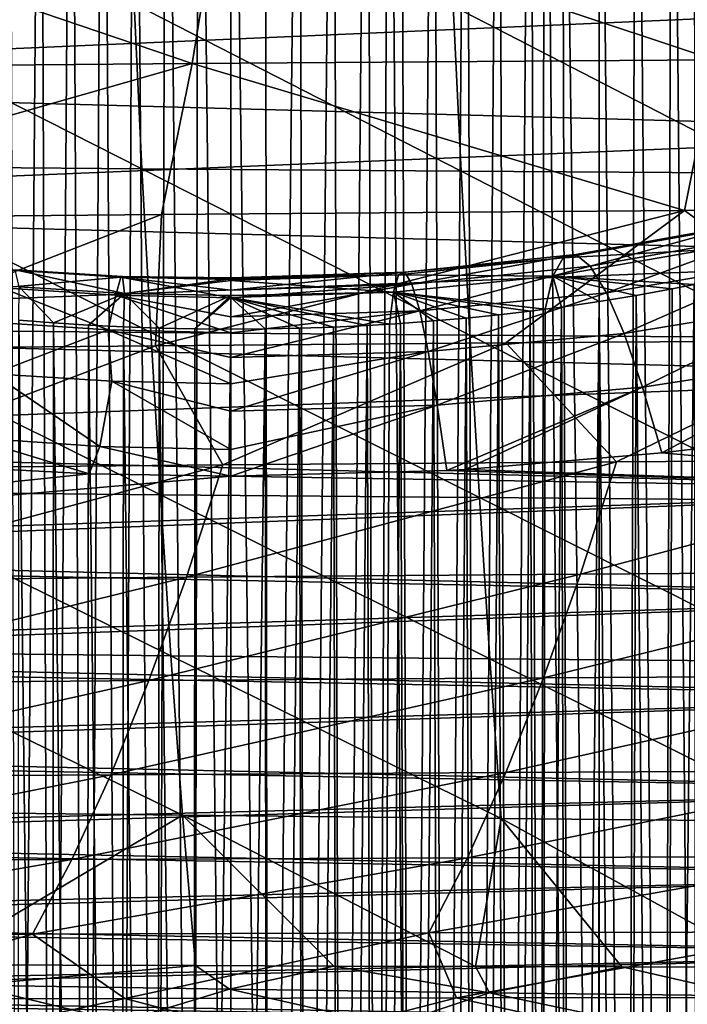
# Model space of a CAD drawing. Header units: metres. Extents: x -23 to 245, y -35 to 23.
# Tile 73 of 166: x 67.84 to 72.94, y -18.01 to -10.48. Entities that reach past the tile are written whole.
import ezdxf

# ---------------------------------------------------------------- set-up
doc = ezdxf.new("R2010")
doc.units = ezdxf.units.M
doc.layers.add('solid_509092_SW0002', color=7, linetype='CONTINUOUS')

msp = doc.modelspace()

# ---------------------------------------------------------------- linework, layer by layer
at = {"layer": 'solid_509092_SW0002'}
for points in [[(68.958221, -5.491379, 119.652069), (68.714561, -5.503363, 119.652992), (68.88372, -27.225555, 170.847382)], [(68.958221, -5.491379, 119.652069), (68.88372, -27.225555, 170.847382), (69.164284, -27.217718, 170.850708)], [(69.203453, -5.484093, 119.651398), (68.958221, -5.491379, 119.652069), (69.164284, -27.217718, 170.850708)], [(69.203453, -5.484093, 119.651398), (69.164284, -27.217718, 170.850708), (69.449997, -27.215044, 170.851852)], [(69.203453, -5.484093, 119.651398), (69.449997, -27.215044, 170.851852), (69.449997, -5.481561, 119.650963)], [(69.449997, -5.481561, 119.650963), (69.449997, -27.215044, 170.851852), (69.735741, -27.217718, 170.850708)], [(69.712654, -5.484432, 119.651451), (69.449997, -5.481561, 119.650963), (69.735741, -27.217718, 170.850708)], [(69.973846, -5.492698, 119.652199), (69.712654, -5.484432, 119.651451), (69.735741, -27.217718, 170.850708)], [(69.973846, -5.492698, 119.652199), (69.735741, -27.217718, 170.850708), (70.016335, -27.225557, 170.847382)], [(70.233276, -5.50629, 119.653244), (69.973846, -5.492698, 119.652199), (70.016335, -27.225557, 170.847382)], [(67.994888, -5.566988, 119.6577), (67.758461, -5.59745, 119.660217), (67.819702, -27.303087, 170.814468)], [(67.994888, -5.566988, 119.6577), (67.819702, -27.303087, 170.814468), (68.076385, -27.277325, 170.825409)], [(68.232941, -5.541176, 119.655724), (67.994888, -5.566988, 119.6577), (68.076385, -27.277325, 170.825409)], [(68.232941, -5.541176, 119.655724), (68.076385, -27.277325, 170.825409), (68.33947, -27.255632, 170.83461)], [(68.472717, -5.519983, 119.654205), (68.232941, -5.541176, 119.655724), (68.33947, -27.255632, 170.83461)], [(68.472717, -5.519983, 119.654205), (68.33947, -27.255632, 170.83461), (68.608673, -27.238285, 170.84198)], [(68.714561, -5.503363, 119.652992), (68.472717, -5.519983, 119.654205), (68.608673, -27.238285, 170.84198)], [(68.714561, -5.503363, 119.652992), (68.608673, -27.238285, 170.84198), (68.88372, -27.225555, 170.847382)], [(70.233276, -5.50629, 119.653244), (70.016335, -27.225557, 170.847382), (70.29142, -27.238289, 170.84198)], [(70.490623, -5.525139, 119.65461), (70.233276, -5.50629, 119.653244), (70.29142, -27.238289, 170.84198)], [(70.490623, -5.525139, 119.65461), (70.29142, -27.238289, 170.84198), (70.560669, -27.255642, 170.83461)], [(70.659546, -5.540454, 119.655708), (70.490623, -5.525139, 119.65461), (70.560669, -27.255642, 170.83461)], [(70.659546, -5.540454, 119.655708), (70.560669, -27.255642, 170.83461), (70.823792, -27.277342, 170.825409)], [(70.745613, -5.549167, 119.656334), (70.659546, -5.540454, 119.655708), (70.823792, -27.277342, 170.825409)], [(70.998352, -5.578402, 119.658577), (70.745613, -5.549167, 119.656334), (70.823792, -27.277342, 170.825409)], [(70.998352, -5.578402, 119.658577), (70.823792, -27.277342, 170.825409), (71.080513, -27.30311, 170.814468)], [(71.248566, -5.612781, 119.661385), (70.998352, -5.578402, 119.658577), (71.080513, -27.30311, 170.814468)], [(71.248566, -5.612781, 119.661385), (71.080513, -27.30311, 170.814468), (71.33062, -27.332678, 170.80191)], [(71.495369, -5.652051, 119.664566), (71.248566, -5.612781, 119.661385), (71.33062, -27.332678, 170.80191)], [(71.495369, -5.652051, 119.664566), (71.33062, -27.332678, 170.80191), (71.573982, -27.365782, 170.787857)], [(71.737938, -5.695919, 119.667992), (71.495369, -5.652051, 119.664566), (71.573982, -27.365782, 170.787857)], [(71.737938, -5.695919, 119.667992), (71.573982, -27.365782, 170.787857), (71.810493, -27.402163, 170.772415)], [(71.848976, -5.717774, 119.669624), (71.737938, -5.695919, 119.667992), (71.810493, -27.402163, 170.772415)], [(71.848976, -5.717774, 119.669624), (71.810493, -27.402163, 170.772415), (72.040054, -27.441572, 170.755692)], [(71.975449, -5.744047, 119.671516), (71.848976, -5.717774, 119.669624), (72.040054, -27.441572, 170.755692)], [(71.975449, -5.744047, 119.671516), (72.040054, -27.441572, 170.755692), (72.2621, -27.483662, 170.737823)], [(72.265434, -5.810177, 119.676453), (71.975449, -5.744047, 119.671516), (72.2621, -27.483662, 170.737823)], [(72.265434, -5.810177, 119.676453), (72.2621, -27.483662, 170.737823), (72.476746, -27.528198, 170.718918)], [(72.54776, -5.882781, 119.682152), (72.265434, -5.810177, 119.676453), (72.476746, -27.528198, 170.718918)], [(72.54776, -5.882781, 119.682152), (72.476746, -27.528198, 170.718918), (72.752396, -27.591194, 170.692184)], [(72.821342, -5.96114, 119.68821), (72.54776, -5.882781, 119.682152), (72.752396, -27.591194, 170.692184)], [(72.821342, -5.96114, 119.68821), (72.752396, -27.591194, 170.692184), (73.017166, -27.658178, 170.663742)], [(72.987595, -6.012746, 119.692017), (72.821342, -5.96114, 119.68821), (73.017166, -27.658178, 170.663742)], [(69.154976, -10.81568, 251.634918), (65.229248, -10.848351, 250.841354), (65.45079, -9.55692, 249.725952)], [(69.154976, -10.81568, 251.634918), (65.45079, -9.55692, 249.725952), (69.363609, -9.526687, 250.518173)], [(73.145935, -10.786599, 252.465851), (69.154976, -10.81568, 251.634918), (69.363609, -9.526687, 250.518173)], [(73.145935, -10.786599, 252.465851), (69.363609, -9.526687, 250.518173), (73.349792, -9.499918, 251.350891)], [(75.949997, -10.345383, 79.376564), (61.950001, -10.955821, 79.757935), (61.950001, -9.9564, 79.149086)], [(75.949997, -10.345383, 79.376564), (75.949997, -11.338997, 80.013275), (61.950001, -10.955821, 79.757935)], [(66.244774, -10.341575, 276.574249), (66.30542, -11.600813, 276.244019), (68.770477, -11.621511, 276.701569)], [(68.711029, -10.360332, 277.029663), (66.244774, -10.341575, 276.574249), (68.770477, -11.621511, 276.701569)], [(68.711029, -10.360332, 277.029663), (68.770477, -11.621511, 276.701569), (71.208611, -11.639478, 277.154572)], [(71.149788, -10.376528, 277.480438), (68.711029, -10.360332, 277.029663), (71.208611, -11.639478, 277.154572)], [(71.149788, -10.376528, 277.480438), (71.208611, -11.639478, 277.154572), (73.625107, -11.654712, 277.604645)], [(73.566452, -10.390139, 277.928253), (71.149788, -10.376528, 277.480438), (73.625107, -11.654712, 277.604645)], [(64.980766, -12.005208, 252.09082), (65.229248, -10.848351, 250.841354), (69.154976, -10.81568, 251.634918)], [(68.92057, -11.970039, 252.886658), (64.980766, -12.005208, 252.09082), (69.154976, -10.81568, 251.634918)], [(72.916718, -11.938564, 253.716217), (68.92057, -11.970039, 252.886658), (69.154976, -10.81568, 251.634918)], [(72.916718, -11.938564, 253.716217), (69.154976, -10.81568, 251.634918), (73.145935, -10.786599, 252.465851)], [(76.946136, -11.913525, 254.569794), (72.916718, -11.938564, 253.716217), (73.145935, -10.786599, 252.465851)], [(75.949997, -11.338997, 80.013275), (61.950001, -11.917162, 80.423439), (61.950001, -10.955821, 79.757935)], [(75.949997, -11.338997, 80.013275), (75.949997, -12.293431, 80.707329), (61.950001, -11.917162, 80.423439)], [(66.30542, -11.600813, 276.244019), (66.373512, -12.84984, 275.876251), (68.837433, -12.872476, 276.336395)], [(68.770477, -11.621511, 276.701569), (66.30542, -11.600813, 276.244019), (68.837433, -12.872476, 276.336395)], [(68.770477, -11.621511, 276.701569), (68.837433, -12.872476, 276.336395), (71.275047, -12.892228, 276.792023)], [(71.208611, -11.639478, 277.154572), (68.770477, -11.621511, 276.701569), (71.275047, -12.892228, 276.792023)], [(71.208611, -11.639478, 277.154572), (71.275047, -12.892228, 276.792023), (73.691528, -12.909129, 277.244781)], [(73.625107, -11.654712, 277.604645), (71.208611, -11.639478, 277.154572), (73.691528, -12.909129, 277.244781)], [(75.949997, -12.293431, 80.707329), (61.950001, -12.838275, 81.143974), (61.950001, -11.917162, 80.423439)], [(72.916718, -11.938564, 253.716217), (71.551453, -12.951912, 254.850952), (68.874969, -12.974171, 254.298477)], [(72.916718, -11.938564, 253.716217), (68.874969, -12.974171, 254.298477), (68.92057, -11.970039, 252.886658)], [(72.916718, -11.938564, 253.716217), (74.299309, -12.93217, 255.426041), (71.551453, -12.951912, 254.850952)], [(76.946136, -11.913525, 254.569794), (74.299309, -12.93217, 255.426041), (72.916718, -11.938564, 253.716217)], [(68.92057, -11.970039, 252.886658), (66.280937, -12.997848, 253.771561), (64.980766, -12.005208, 252.09082)], [(68.92057, -11.970039, 252.886658), (68.874969, -12.974171, 254.298477), (66.280937, -12.997848, 253.771561)], [(73.197113, -12.085508, 115.457794), (71.989113, -12.301894, 115.244492), (72.085289, -12.275867, 114.487938)], [(73.197113, -12.085508, 115.457794), (73.077576, -12.238869, 116.210838), (71.989113, -12.301894, 115.244492)], [(73.344826, -12.049398, 114.695068), (72.085289, -12.275867, 114.487938), (72.196663, -12.365096, 113.738312)], [(73.344826, -12.049398, 114.695068), (73.197113, -12.085508, 115.457794), (72.085289, -12.275867, 114.487938)], [(73.517136, -12.131412, 113.941101), (73.344826, -12.049398, 114.695068), (72.196663, -12.365096, 113.738312)], [(73.517136, -12.131412, 113.941101), (72.196663, -12.365096, 113.738312), (72.320641, -12.567505, 113.013069)], [(73.709877, -12.329566, 113.214142), (73.517136, -12.131412, 113.941101), (72.320641, -12.567505, 113.013069)], [(73.077576, -12.238869, 116.210838), (72.989799, -12.505683, 116.936279), (71.91037, -12.442573, 115.990356)], [(73.077576, -12.238869, 116.210838), (71.91037, -12.442573, 115.990356), (71.989113, -12.301894, 115.244492)], [(75.949997, -12.293431, 80.707329), (75.949997, -13.205379, 81.456345), (61.950001, -12.838275, 81.143974)], [(71.989113, -12.301894, 115.244492), (70.730713, -12.430696, 115.116058), (70.778076, -12.410012, 114.363419)], [(71.989113, -12.301894, 115.244492), (71.91037, -12.442573, 115.990356), (70.730713, -12.430696, 115.116058)], [(72.085289, -12.275867, 114.487938), (70.778076, -12.410012, 114.363419), (70.832703, -12.502769, 113.61673)], [(72.085289, -12.275867, 114.487938), (71.989113, -12.301894, 115.244492), (70.778076, -12.410012, 114.363419)], [(72.196663, -12.365096, 113.738312), (72.085289, -12.275867, 114.487938), (70.832703, -12.502769, 113.61673)], [(73.709877, -12.329566, 113.214142), (72.320641, -12.567505, 113.013069), (72.45433, -12.878379, 112.329117)], [(73.918388, -12.639065, 112.531784), (73.709877, -12.329566, 113.214142), (72.45433, -12.878379, 112.329117)], [(68.609085, -12.449836, 114.14991), (67.774406, -12.396313, 114.209251), (67.699646, -12.529858, 113.406311)], [(68.62207, -12.444788, 114.967552), (67.800842, -12.39223, 115.027794), (67.774406, -12.396313, 114.209251)], [(68.62207, -12.444788, 114.967552), (67.774406, -12.396313, 114.209251), (68.609085, -12.449836, 114.14991)], [(68.637428, -12.573226, 115.774818), (67.800842, -12.39223, 115.027794), (68.62207, -12.444788, 114.967552)], [(68.637428, -12.573226, 115.774818), (67.831734, -12.522371, 115.83493), (67.800842, -12.39223, 115.027794)], [(70.778076, -12.410012, 114.363419), (69.449997, -12.46764, 114.130119), (69.449997, -12.548013, 113.577019)], [(70.832703, -12.502769, 113.61673), (70.778076, -12.410012, 114.363419), (69.449997, -12.548013, 113.577019)], [(70.778076, -12.410012, 114.363419), (69.449997, -12.454325, 114.32251), (69.449997, -12.46764, 114.130119)], [(70.778076, -12.410012, 114.363419), (70.730713, -12.430696, 115.116058), (69.449997, -12.454325, 114.32251)], [(72.196663, -12.365096, 113.738312), (70.832703, -12.502769, 113.61673), (70.893341, -12.706851, 112.89299)], [(72.320641, -12.567505, 113.013069), (72.196663, -12.365096, 113.738312), (70.893341, -12.706851, 112.89299)], [(68.609085, -12.449836, 114.14991), (67.699646, -12.529858, 113.406311), (68.57177, -12.587074, 113.345001)], [(68.609085, -12.449836, 114.14991), (68.57177, -12.587074, 113.345001), (69.449997, -12.606093, 113.32457)], [(68.62207, -12.444788, 114.967552), (68.609085, -12.449836, 114.14991), (69.449997, -12.46764, 114.130119)], [(68.609085, -12.449836, 114.14991), (69.449997, -12.606093, 113.32457), (69.449997, -12.548013, 113.577019)], [(68.609085, -12.449836, 114.14991), (69.449997, -12.548013, 113.577019), (69.449997, -12.46764, 114.130119)], [(68.62207, -12.444788, 114.967552), (69.449997, -12.46764, 114.130119), (69.449997, -12.454325, 114.32251)], [(68.62207, -12.444788, 114.967552), (69.449997, -12.454325, 114.32251), (69.449997, -12.462281, 114.947464)], [(68.637428, -12.573226, 115.774818), (68.62207, -12.444788, 114.967552), (69.449997, -12.462281, 114.947464)], [(68.637428, -12.573226, 115.774818), (69.449997, -12.462281, 114.947464), (69.449997, -12.473404, 115.073616)], [(68.637428, -12.573226, 115.774818), (69.449997, -12.473404, 115.073616), (69.449997, -12.590162, 115.754768)], [(70.730713, -12.430696, 115.116058), (69.449997, -12.462281, 114.947464), (69.449997, -12.454325, 114.32251)], [(70.730713, -12.430696, 115.116058), (69.449997, -12.473404, 115.073616), (69.449997, -12.462281, 114.947464)], [(70.730713, -12.430696, 115.116058), (70.691681, -12.564347, 115.857506), (69.449997, -12.473404, 115.073616)], [(70.691681, -12.564347, 115.857506), (69.449997, -12.590162, 115.754768), (69.449997, -12.473404, 115.073616)], [(71.91037, -12.442573, 115.990356), (70.691681, -12.564347, 115.857506), (70.730713, -12.430696, 115.116058)], [(71.91037, -12.442573, 115.990356), (71.851311, -12.69463, 116.708359), (70.691681, -12.564347, 115.857506)], [(71.91037, -12.442573, 115.990356), (71.975365, -12.678055, 116.728195), (71.851311, -12.69463, 116.708359)], [(71.91037, -12.442573, 115.990356), (72.989799, -12.505683, 116.936279), (72.82132, -12.539251, 116.895966)], [(71.91037, -12.442573, 115.990356), (72.82132, -12.539251, 116.895966), (72.547714, -12.589332, 116.835388)], [(71.91037, -12.442573, 115.990356), (72.547714, -12.589332, 116.835388), (72.265366, -12.63567, 116.779198)], [(71.91037, -12.442573, 115.990356), (72.265366, -12.63567, 116.779198), (71.975365, -12.678055, 116.728195)], [(67.699646, -12.529858, 113.406311), (67.580864, -12.789283, 112.640099), (68.512314, -12.852836, 112.574272)], [(68.57177, -12.587074, 113.345001), (67.699646, -12.529858, 113.406311), (68.512314, -12.852836, 112.574272)], [(67.831734, -12.522371, 115.83493), (68.094887, -12.798393, 116.58239), (67.830292, -12.777933, 116.607285)], [(68.637428, -12.573226, 115.774818), (68.094887, -12.798393, 116.58239), (67.831734, -12.522371, 115.83493)], [(70.832703, -12.502769, 113.61673), (69.449997, -12.606093, 113.32457), (69.449997, -12.752351, 112.853989)], [(70.893341, -12.706851, 112.89299), (70.832703, -12.502769, 113.61673), (69.449997, -12.752351, 112.853989)], [(70.832703, -12.502769, 113.61673), (69.449997, -12.548013, 113.577019), (69.449997, -12.606093, 113.32457)], [(70.691681, -12.564347, 115.857506), (70.661949, -12.807946, 116.570953), (69.449997, -12.604817, 115.813393)], [(70.691681, -12.564347, 115.857506), (69.449997, -12.604817, 115.813393), (69.449997, -12.590162, 115.754768)], [(70.691681, -12.564347, 115.857506), (70.745552, -12.802499, 116.577469), (70.661949, -12.807946, 116.570953)], [(70.691681, -12.564347, 115.857506), (71.851311, -12.69463, 116.708359), (71.737854, -12.708952, 116.691124)], [(70.691681, -12.564347, 115.857506), (71.737854, -12.708952, 116.691124), (71.495285, -12.736961, 116.657196)], [(70.691681, -12.564347, 115.857506), (71.495285, -12.736961, 116.657196), (71.248489, -12.761946, 116.626732)], [(70.691681, -12.564347, 115.857506), (71.248489, -12.761946, 116.626732), (70.998283, -12.783809, 116.60006)], [(70.691681, -12.564347, 115.857506), (70.998283, -12.783809, 116.60006), (70.745552, -12.802499, 116.577469)], [(72.320641, -12.567505, 113.013069), (70.893341, -12.706851, 112.89299), (70.958611, -13.017616, 112.208664)], [(72.45433, -12.878379, 112.329117), (72.320641, -12.567505, 113.013069), (70.958611, -13.017616, 112.208664)], [(72.547714, -12.589332, 116.835388), (72.82132, -12.539251, 116.895966), (72.751854, -34.203064, 167.885605)], [(72.989799, -12.505683, 116.936279), (73.016571, -34.136108, 167.914032), (72.751854, -34.203064, 167.885605)], [(72.82132, -12.539251, 116.895966), (72.989799, -12.505683, 116.936279), (72.751854, -34.203064, 167.885605)], [(68.637428, -12.573226, 115.774818), (68.361397, -12.815298, 116.562141), (68.094887, -12.798393, 116.58239)], [(68.637428, -12.573226, 115.774818), (68.630463, -12.828556, 116.546265), (68.361397, -12.815298, 116.562141)], [(68.57177, -12.587074, 113.345001), (68.512314, -12.852836, 112.574272), (69.449997, -12.873941, 112.552338)], [(68.57177, -12.587074, 113.345001), (69.449997, -12.873941, 112.552338), (69.449997, -12.752351, 112.853989)], [(68.57177, -12.587074, 113.345001), (69.449997, -12.752351, 112.853989), (69.449997, -12.606093, 113.32457)], [(68.637428, -12.573226, 115.774818), (68.901817, -12.838078, 116.534782), (68.630463, -12.828556, 116.546265)], [(68.637428, -12.573226, 115.774818), (69.449997, -12.590162, 115.754768), (68.901817, -12.838078, 116.534782)], [(69.449997, -12.590162, 115.754768), (69.17511, -12.843785, 116.527718), (68.901817, -12.838078, 116.534782)], [(69.449997, -12.604817, 115.813393), (69.17511, -12.843785, 116.527718), (69.449997, -12.590162, 115.754768)], [(69.449997, -12.604817, 115.813393), (69.449997, -12.845599, 116.525116), (69.17511, -12.843785, 116.527718)], [(69.449997, -12.604817, 115.813393), (70.661949, -12.807946, 116.570953), (70.490578, -12.817951, 116.55899)], [(69.449997, -12.604817, 115.813393), (70.490578, -12.817951, 116.55899), (70.233238, -12.830061, 116.544487)], [(69.449997, -12.604817, 115.813393), (70.233238, -12.830061, 116.544487), (69.973824, -12.838752, 116.533989)], [(69.449997, -12.604817, 115.813393), (69.973824, -12.838752, 116.533989), (69.712639, -12.843954, 116.527519)], [(69.449997, -12.604817, 115.813393), (69.712639, -12.843954, 116.527519), (69.449997, -12.845599, 116.525116)], [(71.975365, -12.678055, 116.728195), (72.265366, -12.63567, 116.779198), (72.039665, -34.352627, 167.822128)], [(72.265366, -12.63567, 116.779198), (72.261665, -34.310555, 167.839981), (72.039665, -34.352627, 167.822128)], [(72.265366, -12.63567, 116.779198), (72.476265, -34.266033, 167.858871), (72.261665, -34.310555, 167.839981)], [(72.265366, -12.63567, 116.779198), (72.547714, -12.589332, 116.835388), (72.476265, -34.266033, 167.858871)], [(73.918388, -12.639065, 112.531784), (72.45433, -12.878379, 112.329117), (72.59462, -13.290476, 111.702385)], [(72.547714, -12.589332, 116.835388), (72.751854, -34.203064, 167.885605), (72.476265, -34.266033, 167.858871)], [(74.137619, -13.05242, 111.91053), (73.918388, -12.639065, 112.531784), (72.59462, -13.290476, 111.702385)], [(70.893341, -12.706851, 112.89299), (69.449997, -12.873941, 112.552338), (69.449997, -13.062726, 112.169731)], [(70.958611, -13.017616, 112.208664), (70.893341, -12.706851, 112.89299), (69.449997, -13.062726, 112.169731)], [(70.893341, -12.706851, 112.89299), (69.449997, -12.752351, 112.853989), (69.449997, -12.873941, 112.552338)], [(71.495285, -12.736961, 116.657196), (71.737854, -12.708952, 116.691124), (71.573685, -34.428391, 167.789963)], [(71.737854, -12.708952, 116.691124), (71.81015, -34.392021, 167.805405), (71.573685, -34.428391, 167.789963)], [(71.737854, -12.708952, 116.691124), (71.851311, -12.69463, 116.708359), (71.81015, -34.392021, 167.805405)], [(71.975365, -12.678055, 116.728195), (72.039665, -34.352627, 167.822128), (71.81015, -34.392021, 167.805405)], [(71.851311, -12.69463, 116.708359), (71.975365, -12.678055, 116.728195), (71.81015, -34.392021, 167.805405)], [(68.512314, -12.852836, 112.574272), (67.580864, -12.789283, 112.640099), (67.633957, -13.186743, 111.911674)], [(67.830292, -12.777933, 116.607285), (68.07621, -34.516788, 167.752441), (67.819489, -34.491016, 167.763382)], [(67.830292, -12.777933, 116.607285), (68.094887, -12.798393, 116.58239), (68.07621, -34.516788, 167.752441)], [(70.745552, -12.802499, 116.577469), (70.998283, -12.783809, 116.60006), (70.823616, -34.516804, 167.752426)], [(70.998283, -12.783809, 116.60006), (71.080299, -34.491043, 167.763367), (70.823616, -34.516804, 167.752426)], [(70.998283, -12.783809, 116.60006), (71.248489, -12.761946, 116.626732), (71.080299, -34.491043, 167.763367)], [(71.248489, -12.761946, 116.626732), (71.330368, -34.461483, 167.775909), (71.080299, -34.491043, 167.763367)], [(71.248489, -12.761946, 116.626732), (71.495285, -12.736961, 116.657196), (71.330368, -34.461483, 167.775909)], [(71.495285, -12.736961, 116.657196), (71.573685, -34.428391, 167.789963), (71.330368, -34.461483, 167.775909)], [(75.949997, -13.205379, 81.456345), (61.950001, -13.716581, 81.91777), (61.950001, -12.838275, 81.143974)], [(66.373512, -12.84984, 275.876251), (66.448715, -14.08828, 275.47168), (68.911491, -14.112955, 275.934937)], [(68.837433, -12.872476, 276.336395), (66.373512, -12.84984, 275.876251), (68.911491, -14.112955, 275.934937)], [(68.512314, -12.852836, 112.574272), (67.633957, -13.186743, 111.911674), (68.539642, -13.244761, 111.853455)], [(68.094887, -12.798393, 116.58239), (68.339333, -34.538486, 167.743225), (68.07621, -34.516788, 167.752441)], [(68.094887, -12.798393, 116.58239), (68.361397, -12.815298, 116.562141), (68.339333, -34.538486, 167.743225)], [(68.361397, -12.815298, 116.562141), (68.608582, -34.55584, 167.73587), (68.339333, -34.538486, 167.743225)], [(68.361397, -12.815298, 116.562141), (68.630463, -12.828556, 116.546265), (68.608582, -34.55584, 167.73587)], [(68.512314, -12.852836, 112.574272), (69.449997, -13.264028, 111.834061), (69.449997, -13.062726, 112.169731)], [(68.512314, -12.852836, 112.574272), (68.539642, -13.244761, 111.853455), (69.449997, -13.264028, 111.834061)], [(68.512314, -12.852836, 112.574272), (69.449997, -13.062726, 112.169731), (69.449997, -12.873941, 112.552338)], [(68.630463, -12.828556, 116.546265), (68.883659, -34.568569, 167.730453), (68.608582, -34.55584, 167.73587)], [(68.630463, -12.828556, 116.546265), (68.901817, -12.838078, 116.534782), (68.883659, -34.568569, 167.730453)], [(68.901817, -12.838078, 116.534782), (69.164253, -34.576408, 167.727127), (68.883659, -34.568569, 167.730453)], [(68.901817, -12.838078, 116.534782), (69.17511, -12.843785, 116.527718), (69.164253, -34.576408, 167.727127)], [(69.17511, -12.843785, 116.527718), (69.449997, -12.845599, 116.525116), (69.164253, -34.576408, 167.727127)], [(69.164253, -34.576408, 167.727127), (69.449997, -12.845599, 116.525116), (69.449997, -34.579082, 167.725998)], [(69.712639, -12.843954, 116.527519), (69.73571, -34.576412, 167.727127), (69.449997, -34.579082, 167.725998)], [(69.449997, -12.845599, 116.525116), (69.712639, -12.843954, 116.527519), (69.449997, -34.579082, 167.725998)], [(69.712639, -12.843954, 116.527519), (69.973824, -12.838752, 116.533989), (69.73571, -34.576412, 167.727127)], [(69.973824, -12.838752, 116.533989), (70.016273, -34.568573, 167.730453), (69.73571, -34.576412, 167.727127)], [(69.973824, -12.838752, 116.533989), (70.233238, -12.830061, 116.544487), (70.016273, -34.568573, 167.730453)], [(70.233238, -12.830061, 116.544487), (70.291321, -34.555843, 167.735855), (70.016273, -34.568573, 167.730453)], [(70.233238, -12.830061, 116.544487), (70.490578, -12.817951, 116.55899), (70.291321, -34.555843, 167.735855)], [(70.490578, -12.817951, 116.55899), (70.560532, -34.538494, 167.743225), (70.291321, -34.555843, 167.735855)], [(70.490578, -12.817951, 116.55899), (70.661949, -12.807946, 116.570953), (70.560532, -34.538494, 167.743225)], [(70.745552, -12.802499, 116.577469), (70.823616, -34.516804, 167.752426), (70.560532, -34.538494, 167.743225)], [(70.661949, -12.807946, 116.570953), (70.745552, -12.802499, 116.577469), (70.560532, -34.538494, 167.743225)], [(68.837433, -12.872476, 276.336395), (68.911491, -14.112955, 275.934937), (71.348671, -14.134597, 276.393707)], [(71.275047, -12.892228, 276.792023), (68.837433, -12.872476, 276.336395), (71.348671, -14.134597, 276.393707)], [(72.45433, -12.878379, 112.329117), (70.958611, -13.017616, 112.208664), (71.027023, -13.427987, 111.579346)], [(72.59462, -13.290476, 111.702385), (72.45433, -12.878379, 112.329117), (71.027023, -13.427987, 111.579346)], [(71.275047, -12.892228, 276.792023), (71.348671, -14.134597, 276.393707), (73.765251, -14.153273, 276.849579)], [(73.691528, -12.909129, 277.244781), (71.275047, -12.892228, 276.792023), (73.765251, -14.153273, 276.849579)], [(72.397179, -13.860503, 256.540131), (71.551453, -12.951912, 254.850952), (74.299309, -12.93217, 255.426041)], [(75.416832, -13.840763, 257.172485), (72.397179, -13.860503, 256.540131), (74.299309, -12.93217, 255.426041)], [(66.398094, -13.911732, 255.308853), (66.280937, -12.997848, 253.771561), (68.874969, -12.974171, 254.298477)], [(69.38913, -13.884587, 255.917923), (66.398094, -13.911732, 255.308853), (68.874969, -12.974171, 254.298477)], [(69.38913, -13.884587, 255.917923), (68.874969, -12.974171, 254.298477), (71.551453, -12.951912, 254.850952)], [(72.397179, -13.860503, 256.540131), (69.38913, -13.884587, 255.917923), (71.551453, -12.951912, 254.850952)], [(70.958611, -13.017616, 112.208664), (69.449997, -13.264028, 111.834061), (69.449997, -13.472128, 111.539719)], [(71.027023, -13.427987, 111.579346), (70.958611, -13.017616, 112.208664), (69.449997, -13.472128, 111.539719)], [(70.958611, -13.017616, 112.208664), (69.449997, -13.062726, 112.169731), (69.449997, -13.264028, 111.834061)], [(74.137619, -13.05242, 111.91053), (72.59462, -13.290476, 111.702385), (72.743927, -13.791181, 111.150299)], [(74.137619, -13.05242, 111.91053), (72.743927, -13.791181, 111.150299), (72.958748, -13.766417, 111.173637)], [(75.949997, -13.205379, 81.456345), (75.949997, -14.07168, 82.257706), (61.950001, -13.716581, 81.91777)], [(67.633957, -13.186743, 111.911674), (67.45224, -13.675509, 111.276985), (68.448624, -13.743405, 111.210938)], [(68.539642, -13.244761, 111.853455), (67.633957, -13.186743, 111.911674), (68.448624, -13.743405, 111.210938)], [(68.539642, -13.244761, 111.853455), (68.448624, -13.743405, 111.210938), (69.449997, -13.765926, 111.188942)], [(68.539642, -13.244761, 111.853455), (69.449997, -13.765926, 111.188942), (69.449997, -13.472128, 111.539719)], [(68.539642, -13.244761, 111.853455), (69.449997, -13.472128, 111.539719), (69.449997, -13.264028, 111.834061)], [(72.59462, -13.290476, 111.702385), (71.027023, -13.427987, 111.579346), (71.09935, -13.926973, 111.020935)], [(72.59462, -13.290476, 111.702385), (71.09935, -13.926973, 111.020935), (71.241219, -13.919057, 111.028542)], [(72.59462, -13.290476, 111.702385), (71.241219, -13.919057, 111.028542), (72.743927, -13.791181, 111.150299)], [(71.027023, -13.427987, 111.579346), (69.449997, -13.971313, 110.978165), (71.09935, -13.926973, 111.020935)], [(71.027023, -13.427987, 111.579346), (69.449997, -13.765926, 111.188942), (69.449997, -13.971313, 110.978165)], [(71.027023, -13.427987, 111.579346), (69.449997, -13.472128, 111.539719), (69.449997, -13.765926, 111.188942)], [(67.45224, -13.675509, 111.276985), (67.306885, -13.89625, 111.050415), (68.366798, -13.952009, 110.996819)], [(68.448624, -13.743405, 111.210938), (67.45224, -13.675509, 111.276985), (68.366798, -13.952009, 110.996819)], [(75.949997, -14.07168, 82.257706), (61.950001, -14.547458, 82.740623), (61.950001, -13.716581, 81.91777)], [(68.448624, -13.743405, 111.210938), (68.366798, -13.952009, 110.996819), (69.449997, -13.971313, 110.978165)], [(68.448624, -13.743405, 111.210938), (69.449997, -13.971313, 110.978165), (69.449997, -13.765926, 111.188942)], [(75.949997, -14.076833, 110.875313), (72.958748, -13.766417, 111.173637), (72.743927, -13.791181, 111.150299)], [(75.949997, -14.076833, 110.875313), (72.743927, -13.791181, 111.150299), (71.241219, -13.919057, 111.028542)], [(72.121376, -14.718515, 258.045746), (72.397179, -13.860503, 256.540131), (75.416832, -13.840763, 257.172485)], [(75.141014, -14.699095, 258.675323), (72.121376, -14.718515, 258.045746), (75.416832, -13.840763, 257.172485)], [(68.366798, -13.952009, 110.996819), (67.306885, -13.89625, 111.050415), (61.950001, -14.616959, 110.324127)], [(66.109421, -14.768497, 256.815094), (66.398094, -13.911732, 255.308853), (69.38913, -13.884587, 255.917923)], [(69.109543, -14.742082, 257.424866), (66.109421, -14.768497, 256.815094), (69.38913, -13.884587, 255.917923)], [(69.109543, -14.742082, 257.424866), (69.38913, -13.884587, 255.917923), (72.397179, -13.860503, 256.540131)], [(72.121376, -14.718515, 258.045746), (69.109543, -14.742082, 257.424866), (72.397179, -13.860503, 256.540131)], [(75.949997, -14.076833, 110.875313), (71.241219, -13.919057, 111.028542), (71.09935, -13.926973, 111.020935)], [(69.449997, -13.971313, 110.978165), (68.366798, -13.952009, 110.996819), (61.950001, -14.616959, 110.324127)], [(75.949997, -14.076833, 110.875313), (69.449997, -13.971313, 110.978165), (61.950001, -14.616959, 110.324127)], [(75.949997, -14.076833, 110.875313), (71.09935, -13.926973, 111.020935), (69.449997, -13.971313, 110.978165)], [(75.949997, -14.07168, 82.257706), (75.949997, -14.889334, 83.10865), (61.950001, -14.547458, 82.740623)], [(75.949997, -14.894179, 110.024071), (75.949997, -14.076833, 110.875313), (61.950001, -14.616959, 110.324127)], [(66.448715, -14.08828, 275.47168), (66.53067, -15.315894, 275.031006), (68.992233, -15.342852, 275.498047)], [(68.911491, -14.112955, 275.934937), (66.448715, -14.08828, 275.47168), (68.992233, -15.342852, 275.498047)], [(68.911491, -14.112955, 275.934937), (68.992233, -15.342852, 275.498047), (71.429001, -15.366597, 275.960571)], [(71.348671, -14.134597, 276.393707), (68.911491, -14.112955, 275.934937), (71.429001, -15.366597, 275.960571)], [(71.348671, -14.134597, 276.393707), (71.429001, -15.366597, 275.960571), (73.845795, -15.387235, 276.420074)], [(73.765251, -14.153273, 276.849579), (71.348671, -14.134597, 276.393707), (73.845795, -15.387235, 276.420074)], [(75.949997, -14.889334, 83.10865), (61.950001, -15.329173, 83.610779), (61.950001, -14.547458, 82.740623)], [(75.949997, -14.894179, 110.024071), (61.950001, -14.616959, 110.324127), (61.950001, -15.394408, 109.449875)], [(65.814156, -15.556814, 258.356903), (66.109421, -14.768497, 256.815094), (69.109543, -14.742082, 257.424866)], [(68.823738, -15.532916, 258.966614), (65.814156, -15.556814, 258.356903), (69.109543, -14.742082, 257.424866)], [(68.823738, -15.532916, 258.966614), (69.109543, -14.742082, 257.424866), (72.121376, -14.718515, 258.045746)], [(71.839607, -15.511454, 259.585327), (68.823738, -15.532916, 258.966614), (72.121376, -14.718515, 258.045746)], [(71.839607, -15.511454, 259.585327), (72.121376, -14.718515, 258.045746), (75.141014, -14.699095, 258.675323)], [(74.859383, -15.493715, 260.211243), (71.839607, -15.511454, 259.585327), (75.141014, -14.699095, 258.675323)], [(75.949997, -14.889334, 83.10865), (75.949997, -15.655508, 84.006226), (61.950001, -15.329173, 83.610779)], [(75.949997, -15.66003, 109.126221), (75.949997, -14.894179, 110.024071), (61.950001, -15.394408, 109.449875)], [(75.949997, -15.655508, 84.006226), (61.950001, -16.058783, 84.52507), (61.950001, -15.329173, 83.610779)], [(66.53067, -15.315894, 275.031006), (66.61879, -16.532585, 274.554901), (69.07901, -16.562233, 275.02652)], [(68.992233, -15.342852, 275.498047), (66.53067, -15.315894, 275.031006), (69.07901, -16.562233, 275.02652)], [(68.992233, -15.342852, 275.498047), (69.07901, -16.562233, 275.02652), (71.51535, -16.588427, 275.493469)], [(71.429001, -15.366597, 275.960571), (68.992233, -15.342852, 275.498047), (71.51535, -16.588427, 275.493469)], [(75.949997, -15.66003, 109.126221), (61.950001, -15.394408, 109.449875), (61.950001, -16.119438, 108.531822)], [(71.429001, -15.366597, 275.960571), (71.51535, -16.588427, 275.493469), (73.932434, -16.611309, 275.957214)], [(73.845795, -15.387235, 276.420074), (71.429001, -15.366597, 275.960571), (73.932434, -16.611309, 275.957214)], [(71.551743, -16.235636, 261.156616), (71.839607, -15.511454, 259.585327), (74.859383, -15.493715, 260.211243)], [(74.571777, -16.22073, 261.778351), (71.551743, -16.235636, 261.156616), (74.859383, -15.493715, 260.211243)], [(65.512421, -16.273661, 259.931122), (65.814156, -15.556814, 258.356903), (68.823738, -15.532916, 258.966614)], [(68.531685, -16.253698, 260.540436), (65.512421, -16.273661, 259.931122), (68.823738, -15.532916, 258.966614)], [(68.531685, -16.253698, 260.540436), (68.823738, -15.532916, 258.966614), (71.839607, -15.511454, 259.585327)], [(71.551743, -16.235636, 261.156616), (68.531685, -16.253698, 260.540436), (71.839607, -15.511454, 259.585327)], [(75.949997, -15.655508, 84.006226), (75.949997, -16.367548, 84.947319), (61.950001, -16.058783, 84.52507)], [(75.949997, -16.371733, 108.184868), (75.949997, -15.66003, 109.126221), (61.950001, -16.119438, 108.531822)], [(75.949997, -16.367548, 84.947319), (61.950001, -16.733702, 85.480095), (61.950001, -16.058783, 84.52507)], [(75.949997, -16.371733, 108.184868), (61.950001, -16.119438, 108.531822), (61.950001, -16.789707, 107.573181)], [(65.205109, -16.91621, 261.534088), (65.512421, -16.273661, 259.931122), (68.531685, -16.253698, 260.540436)], [(68.234314, -16.900995, 262.143158), (65.205109, -16.91621, 261.534088), (68.531685, -16.253698, 260.540436)], [(68.234314, -16.900995, 262.143158), (68.531685, -16.253698, 260.540436), (71.551743, -16.235636, 261.156616)], [(71.258789, -16.887091, 262.756836), (68.234314, -16.900995, 262.143158), (71.551743, -16.235636, 261.156616)], [(71.258789, -16.887091, 262.756836), (71.551743, -16.235636, 261.156616), (74.571777, -16.22073, 261.778351)], [(74.279251, -16.875725, 263.37439), (71.258789, -16.887091, 262.756836), (74.571777, -16.22073, 261.778351)], [(75.949997, -16.367548, 84.947319), (75.949997, -17.022987, 85.92868), (61.950001, -16.733702, 85.480095)], [(75.949997, -17.026817, 107.203278), (75.949997, -16.371733, 108.184868), (61.950001, -16.789707, 107.573181)], [(69.07901, -16.562233, 275.02652), (66.61879, -16.532585, 274.554901), (67.150421, -17.706306, 274.146362)], [(69.07901, -16.562233, 275.02652), (67.150421, -17.706306, 274.146362), (69.180771, -17.712278, 274.549438)], [(69.07901, -16.562233, 275.02652), (70.236572, -17.715452, 274.758362), (71.319435, -17.718691, 274.97226)], [(71.51535, -16.588427, 275.493469), (69.07901, -16.562233, 275.02652), (71.319435, -17.718691, 274.97226)], [(69.07901, -16.562233, 275.02652), (69.180771, -17.712278, 274.549438), (70.236572, -17.715452, 274.758362)], [(71.51535, -16.588427, 275.493469), (71.319435, -17.718691, 274.97226), (72.436722, -17.721748, 275.192719)], [(71.51535, -16.588427, 275.493469), (72.436722, -17.721748, 275.192719), (73.589951, -17.724524, 275.420105)], [(73.932434, -16.611309, 275.957214), (71.51535, -16.588427, 275.493469), (73.589951, -17.724524, 275.420105)], [(75.949997, -17.022987, 85.92868), (61.950001, -17.352339, 86.473763), (61.950001, -16.733702, 85.480095)], [(75.949997, -17.026817, 107.203278), (61.950001, -16.789707, 107.573181), (61.950001, -17.403046, 106.57679)], [(64.893211, -17.48213, 263.16156), (65.205109, -16.91621, 261.534088), (68.234314, -16.900995, 262.143158)], [(67.932861, -17.471804, 263.770691), (64.893211, -17.48213, 263.16156), (68.234314, -16.900995, 262.143158)], [(67.932861, -17.471804, 263.770691), (68.234314, -16.900995, 262.143158), (71.258789, -16.887091, 262.756836)], [(70.962189, -17.462234, 264.382141), (67.932861, -17.471804, 263.770691), (71.258789, -16.887091, 262.756836)], [(70.962189, -17.462234, 264.382141), (71.258789, -16.887091, 262.756836), (74.279251, -16.875725, 263.37439)], [(73.983429, -17.454628, 264.995789), (70.962189, -17.462234, 264.382141), (74.279251, -16.875725, 263.37439)], [(75.949997, -17.022987, 85.92868), (75.949997, -17.619556, 86.946899), (61.950001, -17.352339, 86.473763)], [(75.949997, -17.623018, 106.184845), (75.949997, -17.026817, 107.203278), (61.950001, -17.403046, 106.57679)], [(75.949997, -17.619556, 86.946899), (61.950001, -17.911375, 87.500778), (61.950001, -17.352339, 86.473763)], [(75.949997, -17.623018, 106.184845), (61.950001, -17.403046, 106.57679), (61.950001, -17.956839, 105.547058)], [(70.962189, -17.462234, 264.382141), (68.639259, -17.962444, 265.619476), (67.932861, -17.471804, 263.770691)], [(70.962189, -17.462234, 264.382141), (71.174507, -17.958378, 266.129395), (68.639259, -17.962444, 265.619476)], [(73.983429, -17.454628, 264.995789), (71.174507, -17.958378, 266.129395), (70.962189, -17.462234, 264.382141)], [(73.983429, -17.454628, 264.995789), (73.765007, -17.955444, 266.652527), (71.174507, -17.958378, 266.129395)], [(67.932861, -17.471804, 263.770691), (66.183899, -17.966848, 265.127808), (64.893211, -17.48213, 263.16156)], [(67.932861, -17.471804, 263.770691), (68.639259, -17.962444, 265.619476), (66.183899, -17.966848, 265.127808)], [(75.949997, -17.619556, 86.946899), (75.949997, -18.155186, 87.998451), (61.950001, -17.911375, 87.500778)], [(75.949997, -18.15827, 105.133095), (75.949997, -17.623018, 106.184845), (61.950001, -17.956839, 105.547058)], [(67.454216, -17.861618, 274.12796), (69.180771, -17.712278, 274.549438), (67.150421, -17.706306, 274.146362)], [(69.439796, -17.891768, 274.509827), (69.180771, -17.712278, 274.549438), (67.454216, -17.861618, 274.12796)], [(69.439796, -17.891768, 274.509827), (70.236572, -17.715452, 274.758362), (69.180771, -17.712278, 274.549438)], [(71.425247, -17.919077, 274.891846), (70.236572, -17.715452, 274.758362), (69.439796, -17.891768, 274.509827)], [(71.425247, -17.919077, 274.891846), (71.319435, -17.718691, 274.97226), (70.236572, -17.715452, 274.758362)], [(71.425247, -17.919077, 274.891846), (72.436722, -17.721748, 275.192719), (71.319435, -17.718691, 274.97226)], [(73.410515, -17.943693, 275.27417), (72.436722, -17.721748, 275.192719), (71.425247, -17.919077, 274.891846)], [(73.410515, -17.943693, 275.27417), (73.589951, -17.724524, 275.420105), (72.436722, -17.721748, 275.192719)], [(75.949997, -18.155186, 87.998451), (61.950001, -18.409603, 88.558632), (61.950001, -17.911375, 87.500778)], [(67.454216, -17.861618, 274.12796), (66.558334, -18.110348, 273.793091), (68.615662, -18.141842, 274.18689)], [(69.439796, -17.891768, 274.509827), (67.454216, -17.861618, 274.12796), (68.615662, -18.141842, 274.18689)], [(69.439796, -17.891768, 274.509827), (68.615662, -18.141842, 274.18689), (70.672836, -18.17033, 274.580963)], [(71.425247, -17.919077, 274.891846), (69.439796, -17.891768, 274.509827), (70.672836, -18.17033, 274.580963)], [(75.949997, -18.15827, 105.133095), (61.950001, -17.956839, 105.547058), (61.950001, -18.449902, 104.486366)], [(67.119537, -18.289936, 266.62915), (66.183899, -17.966848, 265.127808), (68.639259, -17.962444, 265.619476)], [(69.885101, -18.288691, 267.182434), (67.119537, -18.289936, 266.62915), (68.639259, -17.962444, 265.619476)], [(69.885101, -18.288691, 267.182434), (68.639259, -17.962444, 265.619476), (71.174507, -17.958378, 266.129395)], [(72.637062, -18.288225, 267.734955), (69.885101, -18.288691, 267.182434), (71.174507, -17.958378, 266.129395)], [(71.425247, -17.919077, 274.891846), (70.672836, -18.17033, 274.580963), (72.729782, -18.19598, 274.975494)], [(72.637062, -18.288225, 267.734955), (71.174507, -17.958378, 266.129395), (73.765007, -17.955444, 266.652527)], [(73.410515, -17.943693, 275.27417), (71.425247, -17.919077, 274.891846), (72.729782, -18.19598, 274.975494)], [(75.379257, -18.289396, 268.287262), (72.637062, -18.288225, 267.734955), (73.765007, -17.955444, 266.652527)], [(73.410515, -17.943693, 275.27417), (72.729782, -18.19598, 274.975494), (74.786423, -18.218966, 275.370697)]]:
    msp.add_3dface(points, dxfattribs=at)

doc.saveas('drawing.dxf')
